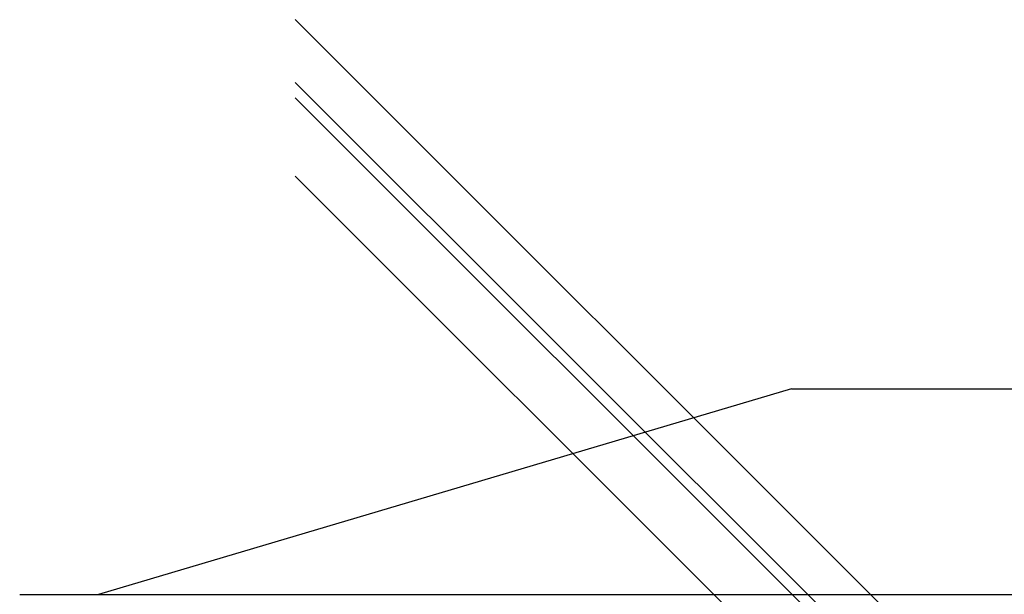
# Model space of a CAD drawing. Header units: millimetres. Extents: x -675 to 675, y -529 to 510.
# Tile 9 of 19: x -625 to 0, y 145 to 510. Entities that reach past the tile are written whole.
import ezdxf

# ---------------------------------------------------------------- set-up
doc = ezdxf.new("R2010")
doc.units = ezdxf.units.MM
doc.layers.add('HIDDEN', color=7, linetype='Continuous')
doc.layers.add('THICK', color=7, linetype='Continuous')

msp = doc.modelspace()

# ---------------------------------------------------------------- linework, layer by layer
at = {"layer": 'HIDDEN'}
for p, q in [((-450, 510.03), (12.47, 47.56)), ((-450, 470.21), (-7.42, 27.63)), ((-450, 460.26), (12.47, -2.21)), ((-450, 460.26), (-12.4, 22.66)), ((-450, 410.49), (12.47, -51.98)), ((-450, 410.49), (-12.4, -27.11))]:
    msp.add_line(p, q, dxfattribs=at)
at = {"layer": 'THICK'}
for p, q in [((-450, 460.26), (450, -439.74)), ((-450, 460.26), (450, -439.74)), ((-450, 410.49), (450, -489.51)), ((-450, 410.49), (450, -489.51)), ((-135, 275.5), (-574.8, 144.88)), ((-135, 275.5), (135, 275.5)), ((-624.9, 144.88), (0, 144.88)), ((0, 144.88), (624.9, 144.88))]:
    msp.add_line(p, q, dxfattribs=at)

doc.saveas('drawing.dxf')
